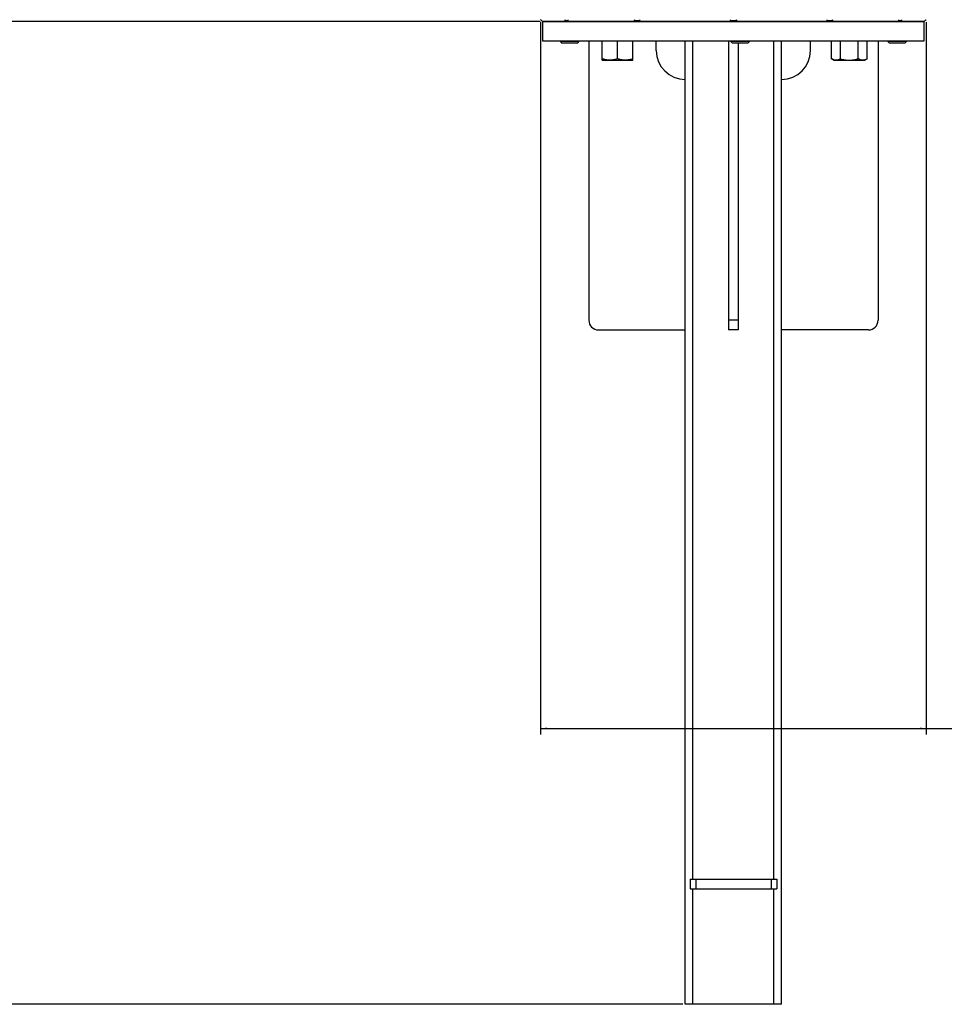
# Model space of a CAD drawing. Header units: millimetres. Extents: x 20 to 26059, y 28 to 17777.
# Tile 75 of 90: x 21819 to 22778, y 1261 to 2283. Entities that reach past the tile are written whole.
import ezdxf

# ---------------------------------------------------------------- set-up
doc = ezdxf.new("R2010")
doc.units = ezdxf.units.MM
doc.header["$LTSCALE"] = 2
doc.layers.add('COMPONENT_GEOMETRY', color=7, linetype='Continuous')
doc.styles.add('SLDTEXTSTYLE0', font='TXT', dxfattribs={"width": 0.75})
doc.dimstyles.new('SLDDIMSTYLE0', dxfattribs={"dimtxt": 150, "dimasz": 6.604, "dimexe": 0, "dimexo": 0.0625, "dimgap": 37.5, "dimtad": 0, "dimtih": 1, "dimtoh": 1, "dimdec": 0, "dimrnd": 1e-09, "dimzin": 12, "dimdsep": 46, "dimtxsty": 'SLDTEXTSTYLE0', "dimsah": 1, "dimcen": 0.09, "dimadec": 0, "dimazin": 3, "dimtfac": 1, "dimtdec": 0, "dimtofl": 0, "dimtmove": 0, "dimatfit": 3, "dimfxl": 1, "dimfrac": 2, "dimtolj": 1, "dimtzin": 12, "dimarcsym": 0})
doc.dimstyles.new('SLDDIMSTYLE1', dxfattribs={"dimtxt": 150, "dimasz": 6.604, "dimexe": 0, "dimexo": 0.0625, "dimgap": 37.5, "dimtad": 0, "dimtih": 1, "dimtoh": 1, "dimdec": 1, "dimrnd": 1e-09, "dimzin": 12, "dimdsep": 46, "dimtxsty": 'SLDTEXTSTYLE0', "dimsah": 1, "dimcen": 0.09, "dimadec": 0, "dimazin": 3, "dimtfac": 1, "dimtdec": 1, "dimtofl": 0, "dimtmove": 0, "dimatfit": 3, "dimfxl": 1, "dimfrac": 2, "dimtolj": 1, "dimtzin": 12, "dimarcsym": 0})

# ---------------------------------------------------------------- blocks, each defined once
blk = doc.blocks.new('_D_4')
at = {"layer": 'COMPONENT_GEOMETRY', "color": 7}
for p, q in [((22226.5, 8261), (20346.7, 8261)), ((20353, 8261), (20353, 5517.5)), ((20052.9, 5487.1), (20007.2, 5487.1)), ((20007.2, 5487.1), (20007.2, 5248.9)), ((20653.1, 5487.1), (20698.8, 5487.1)), ((20698.8, 5487.1), (20698.8, 5248.9)), ((20007.2, 5248.9), (20052.9, 5248.9)), ((20698.8, 5248.9), (20653.1, 5248.9)), ((20353, 2281.1), (20353, 5024.5)), ((22359, 2281.1), (20346.7, 2281.1))]:
    blk.add_line(p, q, dxfattribs=at)
for points in [[(20353, 8261), (20352, 8254.4), (20354, 8254.4)], [(20353, 2281.1), (20354, 2287.7), (20352, 2287.7)]]:
    blk.add_solid(points, dxfattribs=at)
at = {"layer": 'COMPONENT_GEOMETRY', "color": 7, "char_height": 150, "attachment_point": 1, "style": 'SLDTEXTSTYLE0'}
for s, insert in [('9\'9.72"', (20052.9, 5442.3)), ('2990mm', (19943.8, 5217.9))]:
    blk.add_mtext(s, dxfattribs=dict(at, insert=insert))
blk = doc.blocks.new('_D_6')
at = {"layer": 'COMPONENT_GEOMETRY', "color": 7}
for p, q in [((22359, 2281.1), (20926.4, 2281.1)), ((20932.8, 2281.1), (20932.8, 2017.6)), ((20632.7, 1987.1), (20587, 1987.1)), ((20587, 1987.1), (20587, 1749)), ((21232.9, 1987.1), (21278.6, 1987.1)), ((21278.6, 1987.1), (21278.6, 1749)), ((20587, 1749), (20632.7, 1749)), ((21278.6, 1749), (21232.9, 1749)), ((20932.8, 1261.1), (20932.8, 1524.6)), ((22507, 1261.1), (20926.4, 1261.1))]:
    blk.add_line(p, q, dxfattribs=at)
for points in [[(20932.8, 2281.1), (20931.8, 2274.5), (20933.8, 2274.5)], [(20932.8, 1261.1), (20933.8, 1267.7), (20931.8, 1267.7)]]:
    blk.add_solid(points, dxfattribs=at)
at = {"layer": 'COMPONENT_GEOMETRY', "color": 7, "char_height": 150, "attachment_point": 1, "style": 'SLDTEXTSTYLE0'}
for s, insert in [('1\'8.08"', (20632.7, 1942.3)), ('510mm', (20579, 1717.9))]:
    blk.add_mtext(s, dxfattribs=dict(at, insert=insert))
blk = doc.blocks.new('_D_7')
at = {"layer": 'COMPONENT_GEOMETRY', "color": 7}
for p, q in [((22359.5, 2280.5), (22359.5, 1541)), ((22759.5, 2280.5), (22759.5, 1541)), ((23053.6, 1763.4), (23007.9, 1763.4)), ((23007.9, 1763.4), (23007.9, 1525.2)), ((23603.4, 1763.4), (23649.1, 1763.4)), ((23649.1, 1763.4), (23649.1, 1525.2)), ((22359.5, 1547.3), (22759.5, 1547.3)), ((22759.5, 1547.3), (22935.7, 1547.3)), ((23007.9, 1525.2), (23053.6, 1525.2)), ((23649.1, 1525.2), (23603.4, 1525.2))]:
    blk.add_line(p, q, dxfattribs=at)
for points in [[(22359.5, 1547.3), (22366.1, 1546.3), (22366.1, 1548.3)], [(22759.5, 1547.3), (22752.9, 1548.3), (22752.9, 1546.3)]]:
    blk.add_solid(points, dxfattribs=at)
at = {"layer": 'COMPONENT_GEOMETRY', "color": 7, "char_height": 150, "attachment_point": 1, "style": 'SLDTEXTSTYLE0'}
for s, insert in [('7.87in', (23053.6, 1718.6)), ('200mm', (22974.7, 1494.2))]:
    blk.add_mtext(s, dxfattribs=dict(at, insert=insert))

msp = doc.modelspace()

# ---------------------------------------------------------------- linework, layer by layer
at = {"color": 7, "linetype": 'Continuous', "lineweight": 25}
for p, q in [((22360.49, 2282.07), (22361.5, 2281.06)), ((22361.5, 2281.06), (22361.5, 2261.06)), ((22361.5, 2281.06), (22757.5, 2281.06)), ((22559.5, 2281.06), (22361.5, 2281.06)), ((22757.5, 2281.06), (22559.5, 2281.06)), ((22757.5, 2281.06), (22758.5, 2282.07)), ((22757.5, 2261.06), (22757.5, 2281.06)), ((22361.5, 2261.06), (22757.5, 2261.06)), ((22379.64, 2261.06), (22379.64, 2260.72)), ((22379.64, 2260.72), (22381.29, 2259.06)), ((22379.64, 2260.72), (22384.04, 2260.72)), ((22381.29, 2259.06), (22384.97, 2259.06)), ((22384.04, 2260.72), (22399.64, 2260.72)), ((22384.97, 2259.06), (22397.98, 2259.06)), ((22397.98, 2259.06), (22399.64, 2260.72)), ((22399.64, 2260.72), (22399.64, 2261.06)), ((22409.5, 2261.06), (22409.5, 1971.06)), ((22423.29, 2242.49), (22423.29, 2261.06)), ((22439.29, 2242.49), (22439.29, 2261.06)), ((22455.29, 2242.49), (22455.29, 2261.06)), ((22479.5, 2251.06), (22479.5, 2261.06)), ((22509.5, 1261.06), (22509.5, 2261.06)), ((22517.5, 1391.06), (22517.5, 2261.06)), ((22554.5, 2261.06), (22554.5, 1971.06)), ((22556.37, 2261.06), (22556.37, 2260.72)), ((22556.37, 2260.72), (22558.03, 2259.06)), ((22556.37, 2260.72), (22574.66, 2260.72)), ((22558.03, 2259.06), (22573.29, 2259.06)), ((22564.5, 2259.06), (22564.5, 1971.06)), ((22573.29, 2259.06), (22574.71, 2259.06)), ((22574.66, 2260.72), (22576.37, 2260.72)), ((22574.71, 2259.06), (22576.37, 2260.72)), ((22576.37, 2260.72), (22576.37, 2261.06)), ((22601.5, 1391.06), (22601.5, 2261.06)), ((22609.5, 1261.06), (22609.5, 2261.06)), ((22639.5, 2251.06), (22639.5, 2261.06)), ((22661.23, 2242.49), (22661.23, 2261.06)), ((22670.47, 2242.49), (22670.47, 2261.06)), ((22688.94, 2242.49), (22688.94, 2261.06)), ((22698.18, 2242.49), (22698.18, 2261.06)), ((22709.5, 2261.06), (22709.5, 1971.06)), ((22719.36, 2261.06), (22719.36, 2260.72)), ((22719.36, 2260.72), (22721.01, 2259.06)), ((22719.36, 2260.72), (22739.36, 2260.72)), ((22721.01, 2259.06), (22737.7, 2259.06)), ((22737.7, 2259.06), (22739.36, 2260.72)), ((22739.36, 2260.72), (22739.36, 2261.06)), ((22423.29, 2241.06), (22431.29, 2241.06)), ((22431.29, 2241.06), (22447.29, 2241.06)), ((22447.29, 2241.06), (22455.29, 2241.06)), ((22661.23, 2242.49), (22663.7, 2241.06)), ((22663.7, 2241.06), (22665.85, 2241.06)), ((22665.85, 2241.06), (22679.7, 2241.06)), ((22679.7, 2241.06), (22693.56, 2241.06)), ((22693.56, 2241.06), (22695.7, 2241.06)), ((22695.7, 2241.06), (22698.18, 2242.49)), ((22564.5, 1971.06), (22554.5, 1971.06)), ((22554.5, 1971.06), (22554.5, 1961.06)), ((22564.5, 1971.06), (22564.5, 1961.06)), ((22419.5, 1961.06), (22509.5, 1961.06)), ((22564.5, 1961.06), (22554.5, 1961.06)), ((22699.5, 1961.06), (22609.5, 1961.06)), ((22514.5, 1391.06), (22514.5, 1381.06)), ((22514.5, 1391.06), (22520.5, 1391.06)), ((22520.5, 1391.06), (22520.5, 1381.06)), ((22520.5, 1391.06), (22598.5, 1391.06)), ((22598.5, 1391.06), (22598.5, 1381.06)), ((22598.5, 1391.06), (22604.5, 1391.06)), ((22604.5, 1391.06), (22604.5, 1381.06)), ((22514.5, 1381.06), (22520.5, 1381.06)), ((22517.5, 1261.06), (22517.5, 1381.06)), ((22520.5, 1381.06), (22598.5, 1381.06)), ((22598.5, 1381.06), (22604.5, 1381.06)), ((22601.5, 1261.06), (22601.5, 1381.06)), ((22517.5, 1261.06), (22509.5, 1261.06)), ((22601.5, 1261.06), (22517.5, 1261.06)), ((22609.5, 1261.06), (22601.5, 1261.06))]:
    msp.add_line(p, q, dxfattribs=at)
for centre, radius, start, end in [((22509.5, 2251.06), 30, 180, 270), ((22609.5, 2251.06), 30, 270, 0), ((22419.5, 1971.06), 10, 180, 270), ((22699.5, 1971.06), 10, 270, 0)]:
    msp.add_arc(centre, radius, start, end, dxfattribs=at)
for points, knots in [([(22360.49, 2282.07), (22360.49, 2282.07), (22360.51, 2282.04), (22360.44, 2282.12), (22360.26, 2282.3), (22359.96, 2282.62), (22359.68, 2282.91), (22359.53, 2283.06)], [0, 0, 0, 0, 0.0207805, 0.2514932, 0.4890127, 0.7413133, 1, 1, 1, 1]), ([(22384.42, 2283.06), (22384.95, 2282.78), (22386, 2282.22), (22387.24, 2281.98), (22388.05, 2282.24), (22388.16, 2282.78), (22388.23, 2283.06)], [0, 0, 0, 0, 0.2543396, 0.5102253, 0.7443497, 1, 1, 1, 1]), ([(22456.22, 2283.06), (22456.86, 2282.78), (22457.82, 2282.36), (22459.13, 2282.1), (22460.33, 2282.02), (22461.72, 2282.25), (22462.44, 2282.78), (22462.81, 2283.06)], [0, 0, 0, 0, 0.2540593, 0.3802396, 0.5107651, 0.7446314, 1, 1, 1, 1]), ([(22555.69, 2283.06), (22556.28, 2282.78), (22557.45, 2282.22), (22559.52, 2281.98), (22561.58, 2282.24), (22562.71, 2282.78), (22563.3, 2283.06)], [0, 0, 0, 0, 0.2543396, 0.5102253, 0.7443497, 1, 1, 1, 1]), ([(22656.18, 2283.06), (22656.55, 2282.78), (22657.3, 2282.22), (22658.98, 2281.98), (22660.89, 2282.24), (22662.13, 2282.78), (22662.77, 2283.06)], [0, 0, 0, 0, 0.2543396, 0.5102253, 0.7443497, 1, 1, 1, 1]), ([(22730.77, 2283.06), (22730.83, 2282.78), (22730.95, 2282.22), (22731.78, 2281.98), (22733.03, 2282.24), (22734.04, 2282.78), (22734.57, 2283.06)], [0, 0, 0, 0, 0.2543396, 0.5102253, 0.7443497, 1, 1, 1, 1]), ([(22759.46, 2283.06), (22759.32, 2282.92), (22759.04, 2282.62), (22758.73, 2282.31), (22758.53, 2282.1), (22758.51, 2282.08), (22758.5, 2282.07)], [0, 0, 0, 0, 0.2513553, 0.5085036, 0.7603097, 1, 1, 1, 1]), ([(22431.29, 2241.06), (22431.1, 2241.06), (22429.66, 2241.08), (22426.95, 2241.39), (22424.52, 2242.12), (22423.29, 2242.49)], [0, 0, 0, 0, 0.0700858, 0.5307822, 1, 1, 1, 1]), ([(22423.29, 2241.06), (22423.29, 2241.09), (22423.29, 2241.14), (22423.29, 2241.61), (22423.29, 2242.2), (22423.29, 2242.49)], [0, 0, 0, 0, 0.2684065, 0.6323729, 1, 1, 1, 1]), ([(22439.29, 2242.49), (22437.99, 2242.09), (22435.37, 2241.29), (22432.66, 2241.14), (22431.29, 2241.06)], [0, 0, 0, 0, 0.495458, 1, 1, 1, 1]), ([(22447.29, 2241.06), (22447.1, 2241.06), (22445.66, 2241.08), (22442.95, 2241.39), (22440.52, 2242.12), (22439.29, 2242.49)], [0, 0, 0, 0, 0.0700858, 0.5307822, 1, 1, 1, 1]), ([(22455.29, 2242.49), (22453.99, 2242.09), (22451.37, 2241.29), (22448.66, 2241.14), (22447.29, 2241.06)], [0, 0, 0, 0, 0.495458, 1, 1, 1, 1]), ([(22455.29, 2241.06), (22455.29, 2241.09), (22455.29, 2241.14), (22455.29, 2241.61), (22455.29, 2242.2), (22455.29, 2242.49)], [0, 0, 0, 0, 0.2684065, 0.6323729, 1, 1, 1, 1]), ([(22665.85, 2241.06), (22665.74, 2241.06), (22664.91, 2241.08), (22663.35, 2241.39), (22661.94, 2242.12), (22661.23, 2242.49)], [0, 0, 0, 0, 0.0700858, 0.5307822, 1, 1, 1, 1]), ([(22670.47, 2242.49), (22669.72, 2242.09), (22668.2, 2241.29), (22666.64, 2241.14), (22665.85, 2241.06)], [0, 0, 0, 0, 0.495458, 1, 1, 1, 1]), ([(22670.47, 2242.49), (22671.24, 2242.28), (22673.13, 2241.77), (22676.21, 2241.19), (22678.54, 2241.11), (22679.7, 2241.06)], [0, 0, 0, 0, 0.2572433, 0.6263799, 1, 1, 1, 1]), ([(22679.7, 2241.06), (22680.54, 2241.09), (22682.52, 2241.14), (22685.62, 2241.61), (22687.83, 2242.2), (22688.94, 2242.49)], [0, 0, 0, 0, 0.2684065, 0.6323729, 1, 1, 1, 1]), ([(22693.56, 2241.06), (22693.45, 2241.06), (22692.62, 2241.08), (22691.06, 2241.39), (22689.65, 2242.12), (22688.94, 2242.49)], [0, 0, 0, 0, 0.0700858, 0.5307822, 1, 1, 1, 1]), ([(22698.18, 2242.49), (22697.43, 2242.09), (22695.92, 2241.29), (22694.35, 2241.14), (22693.56, 2241.06)], [0, 0, 0, 0, 0.495458, 1, 1, 1, 1])]:
    msp.add_open_spline(points, degree=3, knots=knots, dxfattribs=at)

# ---------------------------------------------------------------- dimensions: what is measured, and where the dimension line sits
at = {"layer": 'COMPONENT_GEOMETRY', "color": 7}
for base, p1, dimstyle, picture, middle in [((20353.01, 2281.06), (22229.03, 8260.99), 'SLDDIMSTYLE1', '_D_4', (20353.01, 5271.03)), ((20932.78, 2281.06), (22509.5, 1261.06), 'SLDDIMSTYLE0', '_D_6', (20932.78, 1771.06))]:
    dim = msp.add_linear_dim(base=base, p1=p1, p2=(22361.5, 2281.06), angle=90, dimstyle=dimstyle, dxfattribs=at)
    dim.commit()
    dim.dimension.update_dxf_attribs({"geometry": picture, "text_midpoint": middle, "dimtype": 160})
dim = msp.add_linear_dim(base=(22759.46, 1547.32), p1=(22359.53, 2283.06), p2=(22759.46, 2283.06), dimstyle='SLDDIMSTYLE1', dxfattribs=at)
dim.commit()
dim.dimension.update_dxf_attribs({"geometry": '_D_7', "text_midpoint": (23328.5, 1547.32), "dimtype": 160})

doc.saveas('drawing.dxf')
